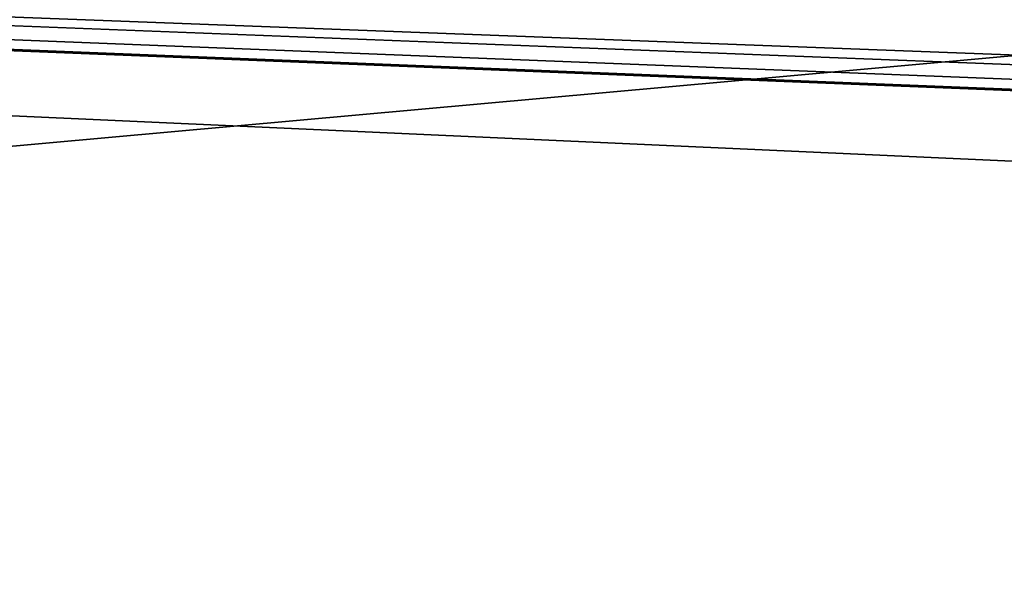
# Model space of a CAD drawing. Extents: x 4 to 901, y 3 to 274.
# Tile 256 of 256: x 334 to 349, y 251 to 260. Entities that reach past the tile are written whole.
import ezdxf

# ---------------------------------------------------------------- set-up
doc = ezdxf.new("R2010")
doc.units = 0

msp = doc.modelspace()

# ---------------------------------------------------------------- linework, layer by layer
for points in [[(864.984985, 271.109985, 256.950012), (462.234985, 255.009979, 256.950012), (40.284992, 271.109985, 256.950012)], [(40.284992, 271.109985, 256.950012), (462.234985, 255.009979, 256.950012), (456.984985, 255.009979, 256.950012)], [(40.284992, 271.109985, 256.950012), (456.984985, 255.009979, 256.950012), (448.984985, 255.009979, 256.950012)], [(448.984985, 255.009979, 256.950012), (443.734985, 255.009979, 256.950012), (40.284992, 271.109985, 256.950012)], [(40.284992, 271.109985, 256.950012), (443.734985, 255.009979, 256.950012), (442.984985, 255.009979, 256.950012)], [(40.284992, 271.109985, 256.950012), (442.984985, 255.009979, 256.950012), (40.284992, 234.309982, 256.950012)], [(40.284992, 271.109985, 257.549988), (443.734985, 255.009979, 257.549988), (864.984985, 271.109985, 257.549988)], [(443.484985, 236.143951, 257.549988), (443.342194, 236.243942, 257.549988), (40.284992, 271.109985, 257.549988)], [(40.284992, 271.109985, 257.549988), (443.045288, 236.667969, 257.549988), (443.000183, 236.836334, 257.549988)], [(443.342194, 236.243942, 257.549988), (443.218933, 236.367188, 257.549988), (40.284992, 271.109985, 257.549988)], [(40.284992, 271.109985, 257.549988), (443.218933, 236.367188, 257.549988), (443.118958, 236.509979, 257.549988)], [(40.284992, 271.109985, 257.549988), (443.118958, 236.509979, 257.549988), (443.045288, 236.667969, 257.549988)], [(443.000183, 236.836334, 257.549988), (442.984985, 237.009979, 257.549988), (40.284992, 271.109985, 257.549988)], [(40.284992, 271.109985, 257.549988), (442.984985, 237.009979, 257.549988), (442.984985, 255.009979, 257.549988)], [(40.284992, 271.109985, 257.549988), (442.984985, 255.009979, 257.549988), (443.734985, 255.009979, 257.549988)], [(40.284992, 234.309982, 257.549988), (443.81134, 236.025177, 257.549988), (40.284992, 271.109985, 257.549988)], [(40.284992, 271.109985, 257.549988), (443.81134, 236.025177, 257.549988), (443.642975, 236.070297, 257.549988)], [(40.284992, 271.109985, 257.549988), (443.642975, 236.070297, 257.549988), (443.484985, 236.143951, 257.549988)], [(193.36879, 245.209976, 20.949999), (397.984985, 245.209976, 20.949999), (397.984985, 263.709991, 20.949999)], [(193.36879, 245.209976, 20.949999), (397.984985, 263.709991, 20.949999), (193.36879, 263.709991, 20.949999)], [(397.984985, 263.709991, 19.949999), (397.984985, 245.209976, 19.949999), (193.36879, 245.209976, 19.949999)], [(397.984985, 263.709991, 19.949999), (193.36879, 245.209976, 19.949999), (193.36879, 263.709991, 19.949999)], [(193.36879, 245.209976, 272.950012), (397.984985, 245.209976, 272.950012), (397.984985, 263.709991, 272.950012)], [(193.36879, 245.209976, 272.950012), (397.984985, 263.709991, 272.950012), (193.36879, 263.709991, 272.950012)], [(397.984985, 263.709991, 271.950012), (397.984985, 245.209976, 271.950012), (193.36879, 245.209976, 271.950012)], [(397.984985, 263.709991, 271.950012), (193.36879, 245.209976, 271.950012), (193.36879, 263.709991, 271.950012)], [(864.984985, 234.309982, 35.349995), (40.984989, 234.309982, 35.349995), (613.484985, 260.209991, 35.349995)], [(613.484985, 260.209991, 35.349995), (40.984989, 234.309982, 35.349995), (292.484985, 260.209991, 35.349995)], [(40.984989, 234.309982, 35.949997), (864.984985, 234.309982, 35.949997), (292.484985, 260.209991, 35.949997)], [(292.484985, 260.209991, 35.949997), (864.984985, 234.309982, 35.949997), (613.484985, 260.209991, 35.949997)], [(40.284992, 234.309982, 256.950012), (442.984985, 255.009979, 256.950012), (442.984985, 237.009979, 256.950012)]]:
    msp.add_3dface(points)

doc.saveas('drawing.dxf')
